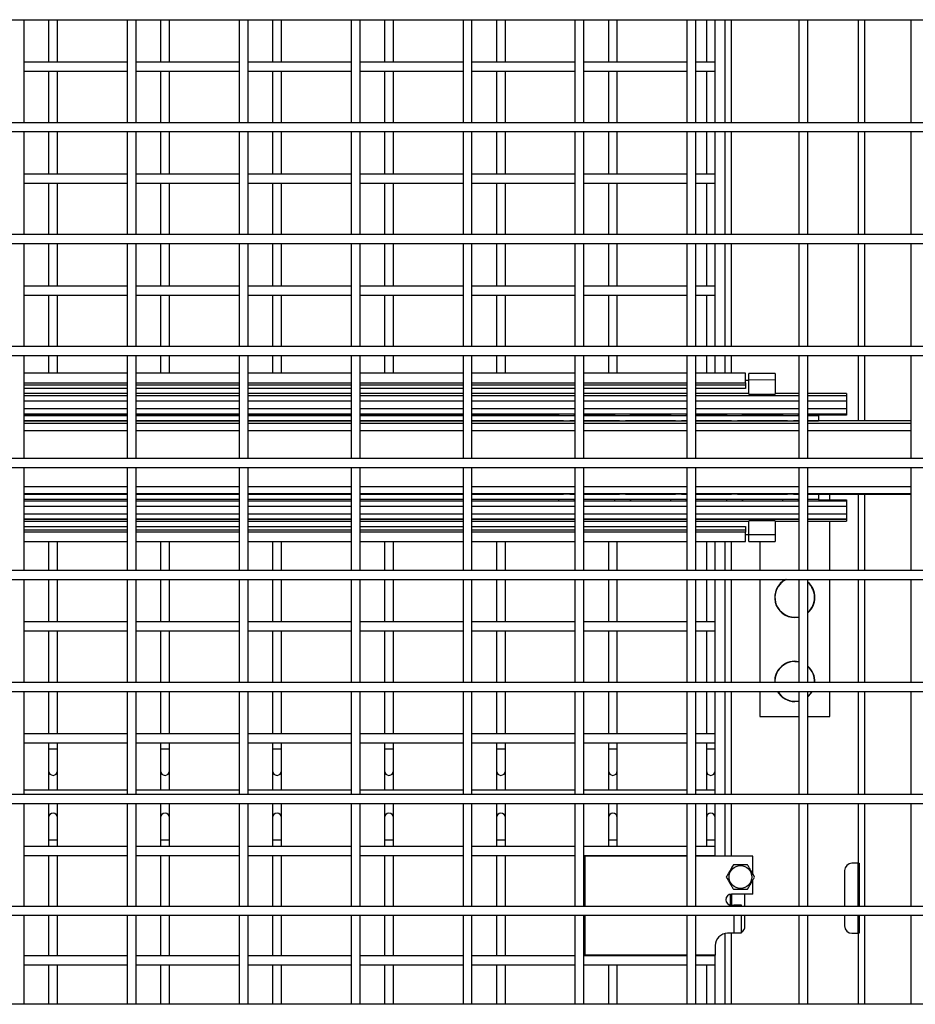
# Model space of a CAD drawing. Header units: inches. Extents: x 0.2 to 10.8, y 0.2 to 8.2.
# Tile 10 of 50: x 3.4 to 4.1, y 2.1 to 2.8. Entities that reach past the tile are written whole.
import ezdxf

# ---------------------------------------------------------------- set-up
doc = ezdxf.new("R2010")
doc.units = ezdxf.units.IN
doc.header["$MEASUREMENT"] = 0

msp = doc.modelspace()

# ---------------------------------------------------------------- linework, layer by layer
for p, q in [((2.85963, 2.82403), (5.20338, 2.82403)), ((3.4039, 2.74736), (3.4039, 2.82403)), ((3.4221, 2.82403), (3.4221, 2.79239)), ((3.42877, 2.79239), (3.42877, 2.82403)), ((3.48057, 2.82403), (3.48057, 2.74736)), ((3.48723, 2.74736), (3.48723, 2.82403)), ((3.50543, 2.82403), (3.50543, 2.79239)), ((3.5121, 2.79239), (3.5121, 2.82403)), ((3.5639, 2.82403), (3.5639, 2.74736)), ((3.57057, 2.74736), (3.57057, 2.82403)), ((3.58877, 2.82403), (3.58877, 2.79239)), ((3.59543, 2.79239), (3.59543, 2.82403)), ((3.64723, 2.82403), (3.64723, 2.74736)), ((3.6539, 2.74736), (3.6539, 2.82403)), ((3.6721, 2.82403), (3.6721, 2.79239)), ((3.67877, 2.79239), (3.67877, 2.82403)), ((3.73057, 2.82403), (3.73057, 2.74736)), ((3.73723, 2.74736), (3.73723, 2.82403)), ((3.75543, 2.82403), (3.75543, 2.79239)), ((3.7621, 2.79239), (3.7621, 2.82403)), ((3.8139, 2.82403), (3.8139, 2.74736)), ((3.82057, 2.74736), (3.82057, 2.82403)), ((3.83877, 2.82403), (3.83877, 2.79239)), ((3.84543, 2.79239), (3.84543, 2.82403)), ((3.89723, 2.82403), (3.89723, 2.74736)), ((3.9039, 2.74736), (3.9039, 2.82403)), ((3.91168, 2.82403), (3.91168, 2.79239)), ((3.91835, 2.79239), (3.91835, 2.82403)), ((3.92543, 2.82403), (3.92543, 2.74736)), ((3.93043, 2.74736), (3.93043, 2.82403)), ((3.98057, 2.82403), (3.98057, 2.74736)), ((3.98723, 2.74736), (3.98723, 2.82403)), ((4.0246, 2.82403), (4.0246, 2.74736)), ((4.0296, 2.74736), (4.0296, 2.82403)), ((4.0639, 2.82403), (4.0639, 2.74736)), ((3.48057, 2.79239), (3.4039, 2.79239)), ((3.4039, 2.78572), (3.48057, 2.78572)), ((3.4221, 2.78572), (3.4221, 2.74736)), ((3.42877, 2.74736), (3.42877, 2.78572)), ((3.5639, 2.79239), (3.48723, 2.79239)), ((3.48723, 2.78572), (3.5639, 2.78572)), ((3.50543, 2.78572), (3.50543, 2.74736)), ((3.5121, 2.74736), (3.5121, 2.78572)), ((3.64723, 2.79239), (3.57057, 2.79239)), ((3.57057, 2.78572), (3.64723, 2.78572)), ((3.58877, 2.78572), (3.58877, 2.74736)), ((3.59543, 2.74736), (3.59543, 2.78572)), ((3.73057, 2.79239), (3.6539, 2.79239)), ((3.6539, 2.78572), (3.73057, 2.78572)), ((3.6721, 2.78572), (3.6721, 2.74736)), ((3.67877, 2.74736), (3.67877, 2.78572)), ((3.8139, 2.79239), (3.73723, 2.79239)), ((3.73723, 2.78572), (3.8139, 2.78572)), ((3.75543, 2.78572), (3.75543, 2.74736)), ((3.7621, 2.74736), (3.7621, 2.78572)), ((3.89723, 2.79239), (3.82057, 2.79239)), ((3.82057, 2.78572), (3.89723, 2.78572)), ((3.83877, 2.78572), (3.83877, 2.74736)), ((3.84543, 2.74736), (3.84543, 2.78572)), ((3.91835, 2.79239), (3.9039, 2.79239)), ((3.9039, 2.78572), (3.91835, 2.78572)), ((3.91168, 2.78572), (3.91168, 2.74736)), ((3.91835, 2.78572), (3.91835, 2.79239)), ((3.91835, 2.74736), (3.91835, 2.78572)), ((5.20338, 2.74736), (2.85963, 2.74736)), ((2.85963, 2.74069), (5.20338, 2.74069)), ((3.4039, 2.66403), (3.4039, 2.74069)), ((3.4221, 2.74069), (3.4221, 2.70906)), ((3.42877, 2.70906), (3.42877, 2.74069)), ((3.48057, 2.74069), (3.48057, 2.66403)), ((3.48723, 2.66403), (3.48723, 2.74069)), ((3.50543, 2.74069), (3.50543, 2.70906)), ((3.5121, 2.70906), (3.5121, 2.74069)), ((3.5639, 2.74069), (3.5639, 2.66403)), ((3.57057, 2.66403), (3.57057, 2.74069)), ((3.58877, 2.74069), (3.58877, 2.70906)), ((3.59543, 2.70906), (3.59543, 2.74069)), ((3.64723, 2.74069), (3.64723, 2.66403)), ((3.6539, 2.66403), (3.6539, 2.74069)), ((3.6721, 2.74069), (3.6721, 2.70906)), ((3.67877, 2.70906), (3.67877, 2.74069)), ((3.73057, 2.74069), (3.73057, 2.66403)), ((3.73723, 2.66403), (3.73723, 2.74069)), ((3.75543, 2.74069), (3.75543, 2.70906)), ((3.7621, 2.70906), (3.7621, 2.74069)), ((3.8139, 2.74069), (3.8139, 2.66403)), ((3.82057, 2.66403), (3.82057, 2.74069)), ((3.83877, 2.74069), (3.83877, 2.70906)), ((3.84543, 2.70906), (3.84543, 2.74069)), ((3.89723, 2.74069), (3.89723, 2.66403)), ((3.9039, 2.66403), (3.9039, 2.74069)), ((3.91168, 2.74069), (3.91168, 2.70906)), ((3.91835, 2.70906), (3.91835, 2.74069)), ((3.92543, 2.74069), (3.92543, 2.66403)), ((3.93043, 2.66403), (3.93043, 2.74069)), ((3.98057, 2.74069), (3.98057, 2.66403)), ((3.98723, 2.66403), (3.98723, 2.74069)), ((4.0246, 2.74069), (4.0246, 2.66403)), ((4.0296, 2.66403), (4.0296, 2.74069)), ((4.0639, 2.74069), (4.0639, 2.66403)), ((3.48057, 2.70906), (3.4039, 2.70906)), ((3.5639, 2.70906), (3.48723, 2.70906)), ((3.64723, 2.70906), (3.57057, 2.70906)), ((3.73057, 2.70906), (3.6539, 2.70906)), ((3.8139, 2.70906), (3.73723, 2.70906)), ((3.89723, 2.70906), (3.82057, 2.70906)), ((3.91835, 2.70906), (3.9039, 2.70906)), ((3.91835, 2.70239), (3.91835, 2.70906)), ((3.4039, 2.70239), (3.48057, 2.70239)), ((3.4221, 2.70239), (3.4221, 2.66403)), ((3.42877, 2.66403), (3.42877, 2.70239)), ((3.48723, 2.70239), (3.5639, 2.70239)), ((3.50543, 2.70239), (3.50543, 2.66403)), ((3.5121, 2.66403), (3.5121, 2.70239)), ((3.57057, 2.70239), (3.64723, 2.70239)), ((3.58877, 2.70239), (3.58877, 2.66403)), ((3.59543, 2.66403), (3.59543, 2.70239)), ((3.6539, 2.70239), (3.73057, 2.70239)), ((3.6721, 2.70239), (3.6721, 2.66403)), ((3.67877, 2.66403), (3.67877, 2.70239)), ((3.73723, 2.70239), (3.8139, 2.70239)), ((3.75543, 2.70239), (3.75543, 2.66403)), ((3.7621, 2.66403), (3.7621, 2.70239)), ((3.82057, 2.70239), (3.89723, 2.70239)), ((3.83877, 2.70239), (3.83877, 2.66403)), ((3.84543, 2.66403), (3.84543, 2.70239)), ((3.9039, 2.70239), (3.91835, 2.70239)), ((3.91168, 2.70239), (3.91168, 2.66403)), ((3.91835, 2.66403), (3.91835, 2.70239)), ((5.20338, 2.66403), (2.85963, 2.66403)), ((2.85963, 2.65736), (5.20338, 2.65736)), ((3.4039, 2.58069), (3.4039, 2.65736)), ((3.4221, 2.65736), (3.4221, 2.62572)), ((3.42877, 2.62572), (3.42877, 2.65736)), ((3.48057, 2.65736), (3.48057, 2.58069)), ((3.48723, 2.58069), (3.48723, 2.65736)), ((3.50543, 2.65736), (3.50543, 2.62572)), ((3.5121, 2.62572), (3.5121, 2.65736)), ((3.5639, 2.65736), (3.5639, 2.58069)), ((3.57057, 2.58069), (3.57057, 2.65736)), ((3.58877, 2.65736), (3.58877, 2.62572)), ((3.59543, 2.62572), (3.59543, 2.65736)), ((3.64723, 2.65736), (3.64723, 2.58069)), ((3.6539, 2.58069), (3.6539, 2.65736)), ((3.6721, 2.65736), (3.6721, 2.62572)), ((3.67877, 2.62572), (3.67877, 2.65736)), ((3.73057, 2.65736), (3.73057, 2.58069)), ((3.73723, 2.58069), (3.73723, 2.65736)), ((3.75543, 2.65736), (3.75543, 2.62572)), ((3.7621, 2.62572), (3.7621, 2.65736)), ((3.8139, 2.65736), (3.8139, 2.58069)), ((3.82057, 2.58069), (3.82057, 2.65736)), ((3.83877, 2.65736), (3.83877, 2.62572)), ((3.84543, 2.62572), (3.84543, 2.65736)), ((3.89723, 2.65736), (3.89723, 2.58069)), ((3.9039, 2.58069), (3.9039, 2.65736)), ((3.91168, 2.65736), (3.91168, 2.62572)), ((3.91835, 2.62572), (3.91835, 2.65736)), ((3.92543, 2.65736), (3.92543, 2.58069)), ((3.93043, 2.58069), (3.93043, 2.65736)), ((3.98057, 2.65736), (3.98057, 2.58069)), ((3.98723, 2.58069), (3.98723, 2.65736)), ((4.0246, 2.65736), (4.0246, 2.58069)), ((4.0296, 2.58069), (4.0296, 2.65736)), ((4.0639, 2.65736), (4.0639, 2.58069)), ((3.48057, 2.62572), (3.4039, 2.62572)), ((3.5639, 2.62572), (3.48723, 2.62572)), ((3.64723, 2.62572), (3.57057, 2.62572)), ((3.73057, 2.62572), (3.6539, 2.62572)), ((3.8139, 2.62572), (3.73723, 2.62572)), ((3.89723, 2.62572), (3.82057, 2.62572)), ((3.91835, 2.62572), (3.9039, 2.62572)), ((3.91835, 2.61906), (3.91835, 2.62572)), ((3.4039, 2.61906), (3.48057, 2.61906)), ((3.4221, 2.61906), (3.4221, 2.58069)), ((3.42877, 2.58069), (3.42877, 2.61906)), ((3.48723, 2.61906), (3.5639, 2.61906)), ((3.50543, 2.61906), (3.50543, 2.58069)), ((3.5121, 2.58069), (3.5121, 2.61906)), ((3.57057, 2.61906), (3.64723, 2.61906)), ((3.58877, 2.61906), (3.58877, 2.58069)), ((3.59543, 2.58069), (3.59543, 2.61906)), ((3.6539, 2.61906), (3.73057, 2.61906)), ((3.6721, 2.61906), (3.6721, 2.58069)), ((3.67877, 2.58069), (3.67877, 2.61906)), ((3.73723, 2.61906), (3.8139, 2.61906)), ((3.75543, 2.61906), (3.75543, 2.58069)), ((3.7621, 2.58069), (3.7621, 2.61906)), ((3.82057, 2.61906), (3.89723, 2.61906)), ((3.83877, 2.61906), (3.83877, 2.58069)), ((3.84543, 2.58069), (3.84543, 2.61906)), ((3.9039, 2.61906), (3.91835, 2.61906)), ((3.91168, 2.61906), (3.91168, 2.58069)), ((3.91835, 2.58069), (3.91835, 2.61906)), ((5.20338, 2.58069), (2.85963, 2.58069)), ((2.85963, 2.57403), (5.20338, 2.57403)), ((3.4039, 2.49736), (3.4039, 2.57403)), ((3.4221, 2.57403), (3.4221, 2.5608)), ((3.42877, 2.5608), (3.42877, 2.57403)), ((3.48057, 2.57403), (3.48057, 2.49736)), ((3.48723, 2.49736), (3.48723, 2.57403)), ((3.50543, 2.57403), (3.50543, 2.5608)), ((3.5121, 2.5608), (3.5121, 2.57403)), ((3.5639, 2.57403), (3.5639, 2.49736)), ((3.57057, 2.49736), (3.57057, 2.57403)), ((3.58877, 2.57403), (3.58877, 2.5608)), ((3.59543, 2.5608), (3.59543, 2.57403)), ((3.64723, 2.57403), (3.64723, 2.49736)), ((3.6539, 2.49736), (3.6539, 2.57403)), ((3.6721, 2.57403), (3.6721, 2.5608)), ((3.67877, 2.5608), (3.67877, 2.57403)), ((3.73057, 2.57403), (3.73057, 2.49736)), ((3.73723, 2.49736), (3.73723, 2.57403)), ((3.75543, 2.57403), (3.75543, 2.5608)), ((3.7621, 2.5608), (3.7621, 2.57403)), ((3.8139, 2.57403), (3.8139, 2.49736)), ((3.82057, 2.49736), (3.82057, 2.57403)), ((3.83877, 2.57403), (3.83877, 2.5608)), ((3.84543, 2.5608), (3.84543, 2.57403)), ((3.89723, 2.57403), (3.89723, 2.49736)), ((3.9039, 2.49736), (3.9039, 2.57403)), ((3.91168, 2.57403), (3.91168, 2.5608)), ((3.91835, 2.5608), (3.91835, 2.57403)), ((3.92543, 2.57403), (3.92543, 2.5608)), ((3.93043, 2.5608), (3.93043, 2.57403)), ((3.98057, 2.57403), (3.98057, 2.49736)), ((3.98723, 2.49736), (3.98723, 2.57403)), ((4.0246, 2.57403), (4.0246, 2.52548)), ((4.0296, 2.52548), (4.0296, 2.57403)), ((4.0639, 2.57403), (4.0639, 2.49736)), ((3.48057, 2.5608), (3.4039, 2.5608)), ((3.5639, 2.5608), (3.48723, 2.5608)), ((3.64723, 2.5608), (3.57057, 2.5608)), ((3.73057, 2.5608), (3.6539, 2.5608)), ((3.8139, 2.5608), (3.73723, 2.5608)), ((3.89723, 2.5608), (3.82057, 2.5608)), ((3.94082, 2.5608), (3.9039, 2.5608)), ((3.94082, 2.55377), (3.94082, 2.5608)), ((3.9629, 2.56076), (3.94332, 2.56076)), ((3.94332, 2.55579), (3.94332, 2.56076)), ((3.9629, 2.56076), (3.9629, 2.55585)), ((3.4039, 2.55377), (3.48057, 2.55377)), ((3.4039, 2.55217), (3.48057, 2.55217)), ((3.48723, 2.55377), (3.5639, 2.55377)), ((3.48723, 2.55217), (3.5639, 2.55217)), ((3.57057, 2.55377), (3.64723, 2.55377)), ((3.57057, 2.55217), (3.64723, 2.55217)), ((3.6539, 2.55377), (3.73057, 2.55377)), ((3.6539, 2.55217), (3.73057, 2.55217)), ((3.73723, 2.55377), (3.8139, 2.55377)), ((3.73723, 2.55217), (3.8139, 2.55217)), ((3.82057, 2.55377), (3.89723, 2.55377)), ((3.82057, 2.55217), (3.89723, 2.55217)), ((3.9039, 2.55377), (3.94082, 2.55377)), ((3.9039, 2.55217), (3.94082, 2.55217)), ((3.94332, 2.5555), (3.94082, 2.5555)), ((3.94082, 2.55377), (3.94082, 2.55217)), ((3.94082, 2.55217), (3.94082, 2.54957)), ((3.9629, 2.55585), (3.94332, 2.55579)), ((3.94332, 2.5452), (3.94332, 2.55579)), ((3.9629, 2.55585), (3.9629, 2.5452)), ((3.48057, 2.54957), (3.4039, 2.54957)), ((3.48057, 2.54567), (3.4039, 2.54567)), ((3.4039, 2.54417), (3.48057, 2.54417)), ((3.48057, 2.54397), (3.4039, 2.54397)), ((3.5639, 2.54957), (3.48723, 2.54957)), ((3.5639, 2.54567), (3.48723, 2.54567)), ((3.48723, 2.54417), (3.5639, 2.54417)), ((3.5639, 2.54397), (3.48723, 2.54397)), ((3.64723, 2.54957), (3.57057, 2.54957)), ((3.64723, 2.54567), (3.57057, 2.54567)), ((3.57057, 2.54417), (3.64723, 2.54417)), ((3.64723, 2.54397), (3.57057, 2.54397)), ((3.73057, 2.54957), (3.6539, 2.54957)), ((3.73057, 2.54567), (3.6539, 2.54567)), ((3.6539, 2.54417), (3.73057, 2.54417)), ((3.73057, 2.54397), (3.6539, 2.54397)), ((3.8139, 2.54957), (3.73723, 2.54957)), ((3.8139, 2.54567), (3.73723, 2.54567)), ((3.73723, 2.54417), (3.8139, 2.54417)), ((3.8139, 2.54397), (3.73723, 2.54397)), ((3.89723, 2.54957), (3.82057, 2.54957)), ((3.89723, 2.54567), (3.82057, 2.54567)), ((3.82057, 2.54417), (3.89723, 2.54417)), ((3.89723, 2.54397), (3.82057, 2.54397)), ((3.94082, 2.54957), (3.9039, 2.54957)), ((3.94332, 2.54567), (3.9039, 2.54567)), ((3.9039, 2.54417), (3.98057, 2.54417)), ((3.98057, 2.54397), (3.9039, 2.54397)), ((3.94332, 2.5452), (3.9629, 2.5452)), ((3.98057, 2.54567), (3.9629, 2.54567)), ((4.01604, 2.54567), (3.98723, 2.54567)), ((3.98723, 2.54417), (4.01604, 2.54417)), ((4.01604, 2.54397), (3.98723, 2.54397)), ((4.01604, 2.54567), (4.01604, 2.54417)), ((4.01604, 2.54417), (4.01604, 2.54397)), ((4.01604, 2.54397), (4.01604, 2.5403)), ((3.4039, 2.5403), (3.48057, 2.5403)), ((3.48723, 2.5403), (3.5639, 2.5403)), ((3.57057, 2.5403), (3.64723, 2.5403)), ((3.6539, 2.5403), (3.73057, 2.5403)), ((3.73723, 2.5403), (3.8139, 2.5403)), ((3.82057, 2.5403), (3.89723, 2.5403)), ((3.9039, 2.5403), (3.98057, 2.5403)), ((3.98723, 2.5403), (4.01604, 2.5403)), ((4.01604, 2.5403), (4.01604, 2.53438)), ((3.48057, 2.53438), (3.4039, 2.53438)), ((3.4039, 2.53069), (3.48057, 2.53069)), ((3.4039, 2.53044), (3.48057, 2.53044)), ((3.4039, 2.52941), (3.48057, 2.52941)), ((3.5639, 2.53438), (3.48723, 2.53438)), ((3.48723, 2.53069), (3.5639, 2.53069)), ((3.48723, 2.53044), (3.5639, 2.53044)), ((3.48723, 2.52941), (3.5639, 2.52941)), ((3.64723, 2.53438), (3.57057, 2.53438)), ((3.57057, 2.53069), (3.64723, 2.53069)), ((3.57057, 2.53044), (3.64723, 2.53044)), ((3.57057, 2.52941), (3.64723, 2.52941)), ((3.73057, 2.53438), (3.6539, 2.53438)), ((3.6539, 2.53069), (3.73057, 2.53069)), ((3.6539, 2.53044), (3.73057, 2.53044)), ((3.6539, 2.52941), (3.73057, 2.52941)), ((3.8139, 2.53438), (3.73723, 2.53438)), ((3.73723, 2.53069), (3.8139, 2.53069)), ((3.73723, 2.53044), (3.80191, 2.53044)), ((3.73723, 2.52941), (3.8139, 2.52941)), ((3.81392, 2.52941), (3.81337, 2.53069)), ((3.8135, 2.53044), (3.8139, 2.53044)), ((3.89723, 2.53438), (3.82057, 2.53438)), ((3.82057, 2.53069), (3.89723, 2.53069)), ((3.82057, 2.53044), (3.84358, 2.53044)), ((3.82057, 2.52941), (3.89723, 2.52941)), ((3.85559, 2.52941), (3.85503, 2.53069)), ((3.85517, 2.53044), (3.88525, 2.53044)), ((3.89726, 2.52941), (3.8967, 2.53069)), ((3.89683, 2.53044), (3.89723, 2.53044)), ((3.98057, 2.53438), (3.9039, 2.53438)), ((3.9039, 2.53069), (3.98057, 2.53069)), ((3.9039, 2.53044), (3.92691, 2.53044)), ((3.9039, 2.52941), (3.98057, 2.52941)), ((3.93892, 2.52941), (3.93837, 2.53069)), ((3.9385, 2.53044), (3.96858, 2.53044)), ((3.98059, 2.52941), (3.98003, 2.53069)), ((3.98017, 2.53044), (3.98057, 2.53044)), ((4.01604, 2.53438), (3.98723, 2.53438)), ((3.98723, 2.53069), (4.01604, 2.53069)), ((3.98723, 2.53044), (4.01604, 2.53044)), ((3.98723, 2.52941), (3.99521, 2.52941)), ((4.01604, 2.52974), (3.99521, 2.52974)), ((3.99521, 2.52974), (3.99521, 2.52941)), ((3.99521, 2.52941), (3.99521, 2.52554)), ((4.01604, 2.53438), (4.01604, 2.53069)), ((4.01604, 2.53069), (4.01604, 2.53044)), ((4.01604, 2.53016), (4.01604, 2.52974)), ((3.4039, 2.52554), (3.48057, 2.52554)), ((3.48057, 2.52548), (3.4039, 2.52548)), ((3.48057, 2.5234), (3.4039, 2.5234)), ((3.48723, 2.52554), (3.5639, 2.52554)), ((3.5639, 2.52548), (3.48723, 2.52548)), ((3.5639, 2.5234), (3.48723, 2.5234)), ((3.57057, 2.52554), (3.64723, 2.52554)), ((3.64723, 2.52548), (3.57057, 2.52548)), ((3.64723, 2.5234), (3.57057, 2.5234)), ((3.6539, 2.52554), (3.73057, 2.52554)), ((3.73057, 2.52548), (3.6539, 2.52548)), ((3.73057, 2.5234), (3.6539, 2.5234)), ((3.73723, 2.52554), (3.8139, 2.52554)), ((3.80546, 2.52548), (3.73723, 2.52548)), ((3.8139, 2.5234), (3.73723, 2.5234)), ((3.8139, 2.52548), (3.80995, 2.52548)), ((3.82057, 2.52554), (3.89723, 2.52554)), ((3.84713, 2.52548), (3.82057, 2.52548)), ((3.89723, 2.5234), (3.82057, 2.5234)), ((3.88879, 2.52548), (3.85162, 2.52548)), ((3.89723, 2.52548), (3.89329, 2.52548)), ((3.9039, 2.52554), (3.98057, 2.52554)), ((3.93046, 2.52548), (3.9039, 2.52548)), ((3.98057, 2.5234), (3.9039, 2.5234)), ((3.97213, 2.52548), (3.93495, 2.52548)), ((3.98057, 2.52548), (3.97662, 2.52548)), ((3.98723, 2.52554), (3.99521, 2.52554)), ((4.0639, 2.52548), (3.98723, 2.52548)), ((4.0639, 2.5234), (3.98723, 2.5234)), ((3.99521, 2.52554), (3.99521, 2.52548)), ((3.4039, 2.5183), (3.48057, 2.5183)), ((3.48723, 2.5183), (3.5639, 2.5183)), ((3.57057, 2.5183), (3.64723, 2.5183)), ((3.6539, 2.5183), (3.73057, 2.5183)), ((3.73723, 2.5183), (3.8139, 2.5183)), ((3.82057, 2.5183), (3.89723, 2.5183)), ((3.9039, 2.5183), (3.98057, 2.5183)), ((3.98723, 2.5183), (4.0639, 2.5183)), ((5.20338, 2.49736), (2.85963, 2.49736)), ((2.85963, 2.49069), (5.20338, 2.49069)), ((3.4039, 2.41403), (3.4039, 2.49069)), ((3.48057, 2.49069), (3.48057, 2.41403)), ((3.48723, 2.41403), (3.48723, 2.49069)), ((3.5639, 2.49069), (3.5639, 2.41403)), ((3.57057, 2.41403), (3.57057, 2.49069)), ((3.64723, 2.49069), (3.64723, 2.41403)), ((3.6539, 2.41403), (3.6539, 2.49069)), ((3.73057, 2.49069), (3.73057, 2.41403)), ((3.73723, 2.41403), (3.73723, 2.49069)), ((3.8139, 2.49069), (3.8139, 2.41403)), ((3.82057, 2.41403), (3.82057, 2.49069)), ((3.89723, 2.49069), (3.89723, 2.41403)), ((3.9039, 2.41403), (3.9039, 2.49069)), ((3.98057, 2.49069), (3.98057, 2.41403)), ((3.98723, 2.41403), (3.98723, 2.49069)), ((4.0639, 2.49069), (4.0639, 2.41403)), ((3.48057, 2.47642), (3.4039, 2.47642)), ((3.4039, 2.47132), (3.48057, 2.47132)), ((3.4039, 2.47082), (3.48057, 2.47082)), ((3.48057, 2.47077), (3.4039, 2.47077)), ((3.5639, 2.47642), (3.48723, 2.47642)), ((3.48723, 2.47132), (3.5639, 2.47132)), ((3.48723, 2.47082), (3.5639, 2.47082)), ((3.5639, 2.47077), (3.48723, 2.47077)), ((3.64723, 2.47642), (3.57057, 2.47642)), ((3.57057, 2.47132), (3.64723, 2.47132)), ((3.57057, 2.47082), (3.64723, 2.47082)), ((3.64723, 2.47077), (3.57057, 2.47077)), ((3.73057, 2.47642), (3.6539, 2.47642)), ((3.6539, 2.47132), (3.73057, 2.47132)), ((3.6539, 2.47082), (3.73057, 2.47082)), ((3.73057, 2.47077), (3.6539, 2.47077)), ((3.8139, 2.47642), (3.73723, 2.47642)), ((3.73723, 2.47132), (3.8139, 2.47132)), ((3.73723, 2.47082), (3.80546, 2.47082)), ((3.8139, 2.47077), (3.73723, 2.47077)), ((3.80995, 2.47082), (3.8139, 2.47082)), ((3.89723, 2.47642), (3.82057, 2.47642)), ((3.82057, 2.47132), (3.89723, 2.47132)), ((3.82057, 2.47082), (3.84713, 2.47082)), ((3.89723, 2.47077), (3.82057, 2.47077)), ((3.85162, 2.47082), (3.88879, 2.47082)), ((3.89329, 2.47082), (3.89723, 2.47082)), ((3.98057, 2.47642), (3.9039, 2.47642)), ((3.9039, 2.47132), (3.98057, 2.47132)), ((3.9039, 2.47082), (3.93046, 2.47082)), ((3.98057, 2.47077), (3.9039, 2.47077)), ((3.93495, 2.47082), (3.97213, 2.47082)), ((3.97662, 2.47082), (3.98057, 2.47082)), ((4.0639, 2.47642), (3.98723, 2.47642)), ((3.98723, 2.47132), (4.0639, 2.47132)), ((3.98723, 2.47082), (4.0639, 2.47082)), ((3.99521, 2.47077), (3.98723, 2.47077)), ((3.99521, 2.47082), (3.99521, 2.47077)), ((3.99521, 2.47077), (3.99521, 2.46689)), ((4.00356, 2.46656), (4.00356, 2.47082)), ((4.0246, 2.47082), (4.0246, 2.41403)), ((4.0296, 2.41403), (4.0296, 2.47082)), ((3.48057, 2.46689), (3.4039, 2.46689)), ((3.4039, 2.46586), (3.48057, 2.46586)), ((3.48057, 2.46561), (3.4039, 2.46561)), ((3.5639, 2.46689), (3.48723, 2.46689)), ((3.48723, 2.46586), (3.5639, 2.46586)), ((3.5639, 2.46561), (3.48723, 2.46561)), ((3.64723, 2.46689), (3.57057, 2.46689)), ((3.57057, 2.46586), (3.64723, 2.46586)), ((3.64723, 2.46561), (3.57057, 2.46561)), ((3.73057, 2.46689), (3.6539, 2.46689)), ((3.6539, 2.46586), (3.73057, 2.46586)), ((3.73057, 2.46561), (3.6539, 2.46561)), ((3.8139, 2.46689), (3.73723, 2.46689)), ((3.73723, 2.46586), (3.80191, 2.46586)), ((3.8139, 2.46561), (3.73723, 2.46561)), ((3.81337, 2.46561), (3.81392, 2.46689)), ((3.8135, 2.46586), (3.8139, 2.46586)), ((3.89723, 2.46689), (3.82057, 2.46689)), ((3.82057, 2.46586), (3.84358, 2.46586)), ((3.89723, 2.46561), (3.82057, 2.46561)), ((3.85503, 2.46561), (3.85559, 2.46689)), ((3.85517, 2.46586), (3.88525, 2.46586)), ((3.8967, 2.46561), (3.89726, 2.46689)), ((3.89683, 2.46586), (3.89723, 2.46586)), ((3.98057, 2.46689), (3.9039, 2.46689)), ((3.9039, 2.46586), (3.92691, 2.46586)), ((3.98057, 2.46561), (3.9039, 2.46561)), ((3.93837, 2.46561), (3.93892, 2.46689)), ((3.9385, 2.46586), (3.96858, 2.46586)), ((3.98003, 2.46561), (3.98059, 2.46689)), ((3.98017, 2.46586), (3.98057, 2.46586)), ((3.99521, 2.46689), (3.98723, 2.46689)), ((3.98723, 2.46586), (4.01604, 2.46586)), ((4.01604, 2.46561), (3.98723, 2.46561)), ((3.99521, 2.46689), (3.99521, 2.46656)), ((3.99521, 2.46656), (4.01604, 2.46656)), ((4.01604, 2.46656), (4.01604, 2.46615)), ((4.01604, 2.46586), (4.01604, 2.46561)), ((4.01604, 2.46561), (4.01604, 2.46192)), ((3.4039, 2.46192), (3.48057, 2.46192)), ((3.48057, 2.456), (3.4039, 2.456)), ((3.48723, 2.46192), (3.5639, 2.46192)), ((3.5639, 2.456), (3.48723, 2.456)), ((3.57057, 2.46192), (3.64723, 2.46192)), ((3.64723, 2.456), (3.57057, 2.456)), ((3.6539, 2.46192), (3.73057, 2.46192)), ((3.73057, 2.456), (3.6539, 2.456)), ((3.73723, 2.46192), (3.8139, 2.46192)), ((3.8139, 2.456), (3.73723, 2.456)), ((3.82057, 2.46192), (3.89723, 2.46192)), ((3.89723, 2.456), (3.82057, 2.456)), ((3.9039, 2.46192), (3.98057, 2.46192)), ((3.98057, 2.456), (3.9039, 2.456)), ((3.98723, 2.46192), (4.01604, 2.46192)), ((4.01604, 2.456), (3.98723, 2.456)), ((4.01604, 2.46192), (4.01604, 2.456)), ((4.01604, 2.456), (4.01604, 2.45234)), ((3.4039, 2.45234), (3.48057, 2.45234)), ((3.48057, 2.45213), (3.4039, 2.45213)), ((3.4039, 2.45063), (3.48057, 2.45063)), ((3.48723, 2.45234), (3.5639, 2.45234)), ((3.5639, 2.45213), (3.48723, 2.45213)), ((3.48723, 2.45063), (3.5639, 2.45063)), ((3.57057, 2.45234), (3.64723, 2.45234)), ((3.64723, 2.45213), (3.57057, 2.45213)), ((3.57057, 2.45063), (3.64723, 2.45063)), ((3.6539, 2.45234), (3.73057, 2.45234)), ((3.73057, 2.45213), (3.6539, 2.45213)), ((3.6539, 2.45063), (3.73057, 2.45063)), ((3.73723, 2.45234), (3.8139, 2.45234)), ((3.8139, 2.45213), (3.73723, 2.45213)), ((3.73723, 2.45063), (3.8139, 2.45063)), ((3.82057, 2.45234), (3.89723, 2.45234)), ((3.89723, 2.45213), (3.82057, 2.45213)), ((3.82057, 2.45063), (3.89723, 2.45063)), ((3.9039, 2.45234), (3.98057, 2.45234)), ((3.98057, 2.45213), (3.9039, 2.45213)), ((3.9039, 2.45063), (3.94332, 2.45063)), ((3.9629, 2.4511), (3.94332, 2.4511)), ((3.94332, 2.44051), (3.94332, 2.4511)), ((3.9629, 2.4511), (3.9629, 2.44045)), ((3.9629, 2.45063), (3.98057, 2.45063)), ((3.98723, 2.45234), (4.01604, 2.45234)), ((4.01604, 2.45213), (3.98723, 2.45213)), ((3.98723, 2.45063), (4.01604, 2.45063)), ((4.00356, 2.41403), (4.00356, 2.45063)), ((4.01604, 2.45234), (4.01604, 2.45213)), ((4.01604, 2.45213), (4.01604, 2.45063)), ((3.4039, 2.44673), (3.48057, 2.44673)), ((3.48057, 2.44414), (3.4039, 2.44414)), ((3.48057, 2.44254), (3.4039, 2.44254)), ((3.48723, 2.44673), (3.5639, 2.44673)), ((3.5639, 2.44414), (3.48723, 2.44414)), ((3.5639, 2.44254), (3.48723, 2.44254)), ((3.57057, 2.44673), (3.64723, 2.44673)), ((3.64723, 2.44414), (3.57057, 2.44414)), ((3.64723, 2.44254), (3.57057, 2.44254)), ((3.6539, 2.44673), (3.73057, 2.44673)), ((3.73057, 2.44414), (3.6539, 2.44414)), ((3.73057, 2.44254), (3.6539, 2.44254)), ((3.73723, 2.44673), (3.8139, 2.44673)), ((3.8139, 2.44414), (3.73723, 2.44414)), ((3.8139, 2.44254), (3.73723, 2.44254)), ((3.82057, 2.44673), (3.89723, 2.44673)), ((3.89723, 2.44414), (3.82057, 2.44414)), ((3.89723, 2.44254), (3.82057, 2.44254)), ((3.9039, 2.44673), (3.94082, 2.44673)), ((3.94082, 2.44414), (3.9039, 2.44414)), ((3.94082, 2.44254), (3.9039, 2.44254)), ((3.94082, 2.44673), (3.94082, 2.44414)), ((3.94082, 2.44414), (3.94082, 2.44254)), ((3.94082, 2.4355), (3.94082, 2.44254)), ((3.94082, 2.4408), (3.94332, 2.4408)), ((3.4039, 2.4355), (3.48057, 2.4355)), ((3.4221, 2.4355), (3.4221, 2.41403)), ((3.42877, 2.41403), (3.42877, 2.4355)), ((3.48723, 2.4355), (3.5639, 2.4355)), ((3.50543, 2.4355), (3.50543, 2.41403)), ((3.5121, 2.41403), (3.5121, 2.4355)), ((3.57057, 2.4355), (3.64723, 2.4355)), ((3.58877, 2.4355), (3.58877, 2.41403)), ((3.59543, 2.41403), (3.59543, 2.4355)), ((3.6539, 2.4355), (3.73057, 2.4355)), ((3.6721, 2.4355), (3.6721, 2.41403)), ((3.67877, 2.41403), (3.67877, 2.4355)), ((3.73723, 2.4355), (3.8139, 2.4355)), ((3.75543, 2.4355), (3.75543, 2.41403)), ((3.7621, 2.41403), (3.7621, 2.4355)), ((3.82057, 2.4355), (3.89723, 2.4355)), ((3.83877, 2.4355), (3.83877, 2.41403)), ((3.84543, 2.41403), (3.84543, 2.4355)), ((3.9039, 2.4355), (3.94082, 2.4355)), ((3.91168, 2.4355), (3.91168, 2.41403)), ((3.91835, 2.41403), (3.91835, 2.4355)), ((3.92543, 2.4355), (3.92543, 2.41403)), ((3.93043, 2.41403), (3.93043, 2.4355)), ((3.9629, 2.44045), (3.94332, 2.44051)), ((3.94332, 2.43554), (3.94332, 2.44051)), ((3.94332, 2.43554), (3.9629, 2.43554)), ((3.95147, 2.43554), (3.95147, 2.41403)), ((3.9629, 2.44045), (3.9629, 2.43554)), ((5.20338, 2.41403), (2.85963, 2.41403)), ((2.85963, 2.40736), (5.20338, 2.40736)), ((3.4039, 2.33069), (3.4039, 2.40736)), ((3.4221, 2.40736), (3.4221, 2.37572)), ((3.42877, 2.37572), (3.42877, 2.40736)), ((3.48057, 2.40736), (3.48057, 2.33069)), ((3.48723, 2.33069), (3.48723, 2.40736)), ((3.50543, 2.40736), (3.50543, 2.37572)), ((3.5121, 2.37572), (3.5121, 2.40736)), ((3.5639, 2.40736), (3.5639, 2.33069)), ((3.57057, 2.33069), (3.57057, 2.40736)), ((3.58877, 2.40736), (3.58877, 2.37572)), ((3.59543, 2.37572), (3.59543, 2.40736)), ((3.64723, 2.40736), (3.64723, 2.33069)), ((3.6539, 2.33069), (3.6539, 2.40736)), ((3.6721, 2.40736), (3.6721, 2.37572)), ((3.67877, 2.37572), (3.67877, 2.40736)), ((3.73057, 2.40736), (3.73057, 2.33069)), ((3.73723, 2.33069), (3.73723, 2.40736)), ((3.75543, 2.40736), (3.75543, 2.37572)), ((3.7621, 2.37572), (3.7621, 2.40736)), ((3.8139, 2.40736), (3.8139, 2.33069)), ((3.82057, 2.33069), (3.82057, 2.40736)), ((3.83877, 2.40736), (3.83877, 2.37572)), ((3.84543, 2.37572), (3.84543, 2.40736)), ((3.89723, 2.40736), (3.89723, 2.33069)), ((3.9039, 2.33069), (3.9039, 2.40736)), ((3.91168, 2.40736), (3.91168, 2.37572)), ((3.91835, 2.37572), (3.91835, 2.40736)), ((3.92543, 2.40736), (3.92543, 2.33069)), ((3.93043, 2.33069), (3.93043, 2.40736)), ((3.95147, 2.40736), (3.95147, 2.33069)), ((3.98057, 2.40736), (3.98057, 2.33069)), ((3.98723, 2.33069), (3.98723, 2.40736)), ((4.00356, 2.33069), (4.00356, 2.40736)), ((4.0246, 2.40736), (4.0246, 2.33069)), ((4.0296, 2.33069), (4.0296, 2.40736)), ((4.0639, 2.40736), (4.0639, 2.33069)), ((3.48057, 2.37572), (3.4039, 2.37572)), ((3.5639, 2.37572), (3.48723, 2.37572)), ((3.64723, 2.37572), (3.57057, 2.37572)), ((3.73057, 2.37572), (3.6539, 2.37572)), ((3.8139, 2.37572), (3.73723, 2.37572)), ((3.89723, 2.37572), (3.82057, 2.37572)), ((3.91835, 2.37572), (3.9039, 2.37572)), ((3.91835, 2.36906), (3.91835, 2.37572)), ((3.4039, 2.36906), (3.48057, 2.36906)), ((3.4221, 2.36906), (3.4221, 2.33069)), ((3.42877, 2.33069), (3.42877, 2.36906)), ((3.48723, 2.36906), (3.5639, 2.36906)), ((3.50543, 2.36906), (3.50543, 2.33069)), ((3.5121, 2.33069), (3.5121, 2.36906)), ((3.57057, 2.36906), (3.64723, 2.36906)), ((3.58877, 2.36906), (3.58877, 2.33069)), ((3.59543, 2.33069), (3.59543, 2.36906)), ((3.6539, 2.36906), (3.73057, 2.36906)), ((3.6721, 2.36906), (3.6721, 2.33069)), ((3.67877, 2.33069), (3.67877, 2.36906)), ((3.73723, 2.36906), (3.8139, 2.36906)), ((3.75543, 2.36906), (3.75543, 2.33069)), ((3.7621, 2.33069), (3.7621, 2.36906)), ((3.82057, 2.36906), (3.89723, 2.36906)), ((3.83877, 2.36906), (3.83877, 2.33069)), ((3.84543, 2.33069), (3.84543, 2.36906)), ((3.9039, 2.36906), (3.91835, 2.36906)), ((3.91168, 2.36906), (3.91168, 2.33069)), ((3.91835, 2.33069), (3.91835, 2.36906)), ((5.20338, 2.33069), (2.85963, 2.33069)), ((2.85963, 2.32403), (5.20338, 2.32403)), ((3.4039, 2.24736), (3.4039, 2.32403)), ((3.4221, 2.32403), (3.4221, 2.29239)), ((3.42877, 2.29239), (3.42877, 2.32403)), ((3.48057, 2.32403), (3.48057, 2.24736)), ((3.48723, 2.24736), (3.48723, 2.32403)), ((3.50543, 2.32403), (3.50543, 2.29239)), ((3.5121, 2.29239), (3.5121, 2.32403)), ((3.5639, 2.32403), (3.5639, 2.24736)), ((3.57057, 2.24736), (3.57057, 2.32403)), ((3.58877, 2.32403), (3.58877, 2.29239)), ((3.59543, 2.29239), (3.59543, 2.32403)), ((3.64723, 2.32403), (3.64723, 2.24736)), ((3.6539, 2.24736), (3.6539, 2.32403)), ((3.6721, 2.32403), (3.6721, 2.29239)), ((3.67877, 2.29239), (3.67877, 2.32403)), ((3.73057, 2.32403), (3.73057, 2.24736)), ((3.73723, 2.24736), (3.73723, 2.32403)), ((3.75543, 2.32403), (3.75543, 2.29239)), ((3.7621, 2.29239), (3.7621, 2.32403)), ((3.8139, 2.32403), (3.8139, 2.24736)), ((3.82057, 2.24736), (3.82057, 2.32403)), ((3.83877, 2.32403), (3.83877, 2.29239)), ((3.84543, 2.29239), (3.84543, 2.32403)), ((3.89723, 2.32403), (3.89723, 2.24736)), ((3.9039, 2.24736), (3.9039, 2.32403)), ((3.91168, 2.32403), (3.91168, 2.29239)), ((3.91835, 2.29239), (3.91835, 2.32403)), ((3.92543, 2.32403), (3.92543, 2.24736)), ((3.93043, 2.24736), (3.93043, 2.32403)), ((3.95147, 2.32403), (3.95147, 2.30544)), ((3.98057, 2.32403), (3.98057, 2.24736)), ((3.98723, 2.24736), (3.98723, 2.32403)), ((4.00356, 2.30544), (4.00356, 2.32403)), ((4.0246, 2.32403), (4.0246, 2.24736)), ((4.0296, 2.24736), (4.0296, 2.32403)), ((4.0639, 2.32403), (4.0639, 2.24736)), ((3.95147, 2.30544), (3.98057, 2.30544)), ((3.98723, 2.30544), (4.00356, 2.30544)), ((3.48057, 2.29239), (3.4039, 2.29239)), ((3.5639, 2.29239), (3.48723, 2.29239)), ((3.64723, 2.29239), (3.57057, 2.29239)), ((3.73057, 2.29239), (3.6539, 2.29239)), ((3.8139, 2.29239), (3.73723, 2.29239)), ((3.89723, 2.29239), (3.82057, 2.29239)), ((3.91835, 2.29239), (3.9039, 2.29239)), ((3.91835, 2.28572), (3.91835, 2.29239)), ((3.4039, 2.28572), (3.48057, 2.28572)), ((3.4221, 2.28572), (3.4221, 2.28134)), ((3.4221, 2.28134), (3.4221, 2.26488)), ((3.4221, 2.28134), (3.42877, 2.28134)), ((3.42877, 2.28134), (3.42877, 2.28572)), ((3.42877, 2.26488), (3.42877, 2.28134)), ((3.48723, 2.28572), (3.5639, 2.28572)), ((3.50543, 2.28572), (3.50543, 2.28134)), ((3.50543, 2.28134), (3.50543, 2.26488)), ((3.50543, 2.28134), (3.5121, 2.28134)), ((3.5121, 2.28134), (3.5121, 2.28572)), ((3.5121, 2.26488), (3.5121, 2.28134)), ((3.57057, 2.28572), (3.64723, 2.28572)), ((3.58877, 2.28572), (3.58877, 2.28134)), ((3.58877, 2.28134), (3.58877, 2.26488)), ((3.58877, 2.28134), (3.59543, 2.28134)), ((3.59543, 2.28134), (3.59543, 2.28572)), ((3.59543, 2.26488), (3.59543, 2.28134)), ((3.6539, 2.28572), (3.73057, 2.28572)), ((3.6721, 2.28572), (3.6721, 2.28134)), ((3.6721, 2.28134), (3.6721, 2.26488)), ((3.6721, 2.28134), (3.67877, 2.28134)), ((3.67877, 2.28134), (3.67877, 2.28572)), ((3.67877, 2.26488), (3.67877, 2.28134)), ((3.73723, 2.28572), (3.8139, 2.28572)), ((3.75543, 2.28572), (3.75543, 2.28134)), ((3.75543, 2.28134), (3.75543, 2.26488)), ((3.75543, 2.28134), (3.7621, 2.28134)), ((3.7621, 2.28134), (3.7621, 2.28572)), ((3.7621, 2.26488), (3.7621, 2.28134)), ((3.82057, 2.28572), (3.89723, 2.28572)), ((3.83877, 2.28572), (3.83877, 2.28134)), ((3.83877, 2.28134), (3.83877, 2.26488)), ((3.83877, 2.28134), (3.84543, 2.28134)), ((3.84543, 2.28134), (3.84543, 2.28572)), ((3.84543, 2.26488), (3.84543, 2.28134)), ((3.9039, 2.28572), (3.91835, 2.28572)), ((3.91168, 2.28572), (3.91168, 2.28134)), ((3.91168, 2.28134), (3.91168, 2.26488)), ((3.91168, 2.28134), (3.91835, 2.28134)), ((3.91835, 2.28134), (3.91835, 2.28572)), ((3.91835, 2.26488), (3.91835, 2.28134)), ((3.4221, 2.26488), (3.4221, 2.25042)), ((3.42877, 2.25042), (3.42877, 2.26488)), ((3.50543, 2.26488), (3.50543, 2.25042)), ((3.5121, 2.25042), (3.5121, 2.26488)), ((3.58877, 2.26488), (3.58877, 2.25042)), ((3.59543, 2.25042), (3.59543, 2.26488)), ((3.6721, 2.26488), (3.6721, 2.25042)), ((3.67877, 2.25042), (3.67877, 2.26488)), ((3.75543, 2.26488), (3.75543, 2.25042)), ((3.7621, 2.25042), (3.7621, 2.26488)), ((3.83877, 2.26488), (3.83877, 2.25042)), ((3.84543, 2.25042), (3.84543, 2.26488)), ((3.91168, 2.26488), (3.91168, 2.25042)), ((3.91835, 2.25042), (3.91835, 2.26488)), ((3.48057, 2.25042), (3.4039, 2.25042)), ((3.5639, 2.25042), (3.48723, 2.25042)), ((3.64723, 2.25042), (3.57057, 2.25042)), ((3.73057, 2.25042), (3.6539, 2.25042)), ((3.8139, 2.25042), (3.73723, 2.25042)), ((3.89723, 2.25042), (3.82057, 2.25042)), ((3.91835, 2.25042), (3.9039, 2.25042)), ((3.91835, 2.24736), (3.91835, 2.25042)), ((5.20338, 2.24736), (2.85963, 2.24736)), ((2.85963, 2.24069), (5.20338, 2.24069)), ((3.4039, 2.16403), (3.4039, 2.24069)), ((3.4221, 2.24069), (3.4221, 2.23001)), ((3.42877, 2.23001), (3.42877, 2.24069)), ((3.48057, 2.24069), (3.48057, 2.16403)), ((3.48723, 2.16403), (3.48723, 2.24069)), ((3.50543, 2.24069), (3.50543, 2.23001)), ((3.5121, 2.23001), (3.5121, 2.24069)), ((3.5639, 2.24069), (3.5639, 2.16403)), ((3.57057, 2.16403), (3.57057, 2.24069)), ((3.58877, 2.24069), (3.58877, 2.23001)), ((3.59543, 2.23001), (3.59543, 2.24069)), ((3.64723, 2.24069), (3.64723, 2.16403)), ((3.6539, 2.16403), (3.6539, 2.24069)), ((3.6721, 2.24069), (3.6721, 2.23001)), ((3.67877, 2.23001), (3.67877, 2.24069)), ((3.73057, 2.24069), (3.73057, 2.16403)), ((3.73723, 2.16403), (3.73723, 2.24069)), ((3.75543, 2.24069), (3.75543, 2.23001)), ((3.7621, 2.23001), (3.7621, 2.24069)), ((3.8139, 2.24069), (3.8139, 2.16403)), ((3.82057, 2.16403), (3.82057, 2.24069)), ((3.83877, 2.24069), (3.83877, 2.23001)), ((3.84543, 2.23001), (3.84543, 2.24069)), ((3.89723, 2.24069), (3.89723, 2.16403)), ((3.9039, 2.16403), (3.9039, 2.24069)), ((3.91168, 2.24069), (3.91168, 2.23001)), ((3.91835, 2.23001), (3.91835, 2.24069)), ((3.92543, 2.24069), (3.92543, 2.20128)), ((3.93043, 2.20128), (3.93043, 2.24069)), ((3.98057, 2.24069), (3.98057, 2.16403)), ((3.98723, 2.16403), (3.98723, 2.24069)), ((4.0246, 2.24069), (4.0246, 2.19607)), ((4.0296, 2.16403), (4.0296, 2.24069)), ((4.0639, 2.24069), (4.0639, 2.16403)), ((3.4221, 2.23001), (3.4221, 2.21355)), ((3.42877, 2.21355), (3.42877, 2.23001)), ((3.50543, 2.23001), (3.50543, 2.21355)), ((3.5121, 2.21355), (3.5121, 2.23001)), ((3.58877, 2.23001), (3.58877, 2.21355)), ((3.59543, 2.21355), (3.59543, 2.23001)), ((3.6721, 2.23001), (3.6721, 2.21355)), ((3.67877, 2.21355), (3.67877, 2.23001)), ((3.75543, 2.23001), (3.75543, 2.21355)), ((3.7621, 2.21355), (3.7621, 2.23001)), ((3.83877, 2.23001), (3.83877, 2.21355)), ((3.84543, 2.21355), (3.84543, 2.23001)), ((3.91168, 2.23001), (3.91168, 2.21355)), ((3.91835, 2.21355), (3.91835, 2.23001)), ((3.4221, 2.21355), (3.4221, 2.20846)), ((3.4221, 2.21355), (3.42543, 2.21355)), ((3.42543, 2.21355), (3.42877, 2.21355)), ((3.42877, 2.20846), (3.42877, 2.21355)), ((3.50543, 2.21355), (3.50543, 2.20846)), ((3.50543, 2.21355), (3.50877, 2.21355)), ((3.50877, 2.21355), (3.5121, 2.21355)), ((3.5121, 2.20846), (3.5121, 2.21355)), ((3.58877, 2.21355), (3.58877, 2.20846)), ((3.58877, 2.21355), (3.5921, 2.21355)), ((3.5921, 2.21355), (3.59543, 2.21355)), ((3.59543, 2.20846), (3.59543, 2.21355)), ((3.6721, 2.21355), (3.6721, 2.20846)), ((3.6721, 2.21355), (3.67543, 2.21355)), ((3.67543, 2.21355), (3.67877, 2.21355)), ((3.67877, 2.20846), (3.67877, 2.21355)), ((3.75543, 2.21355), (3.75543, 2.20846)), ((3.75543, 2.21355), (3.75877, 2.21355)), ((3.75877, 2.21355), (3.7621, 2.21355)), ((3.7621, 2.20846), (3.7621, 2.21355)), ((3.83877, 2.21355), (3.83877, 2.20846)), ((3.83877, 2.21355), (3.8421, 2.21355)), ((3.8421, 2.21355), (3.84543, 2.21355)), ((3.84543, 2.20846), (3.84543, 2.21355)), ((3.91168, 2.21355), (3.91168, 2.20846)), ((3.91168, 2.21355), (3.91502, 2.21355)), ((3.91502, 2.21355), (3.91835, 2.21355)), ((3.91835, 2.20846), (3.91835, 2.21355)), ((3.48057, 2.20846), (3.4039, 2.20846)), ((3.5639, 2.20846), (3.48723, 2.20846)), ((3.64723, 2.20846), (3.57057, 2.20846)), ((3.73057, 2.20846), (3.6539, 2.20846)), ((3.8139, 2.20846), (3.73723, 2.20846)), ((3.89723, 2.20846), (3.82057, 2.20846)), ((3.91835, 2.20846), (3.9039, 2.20846)), ((3.91835, 2.20179), (3.91835, 2.20846)), ((3.4039, 2.20179), (3.48057, 2.20179)), ((3.4221, 2.20179), (3.4221, 2.16403)), ((3.42877, 2.16403), (3.42877, 2.20179)), ((3.48723, 2.20179), (3.5639, 2.20179)), ((3.50543, 2.20179), (3.50543, 2.16403)), ((3.5121, 2.16403), (3.5121, 2.20179)), ((3.57057, 2.20179), (3.64723, 2.20179)), ((3.58877, 2.20179), (3.58877, 2.16403)), ((3.59543, 2.16403), (3.59543, 2.20179)), ((3.6539, 2.20179), (3.73057, 2.20179)), ((3.6721, 2.20179), (3.6721, 2.16403)), ((3.67877, 2.16403), (3.67877, 2.20179)), ((3.73723, 2.20179), (3.8139, 2.20179)), ((3.75543, 2.20179), (3.75543, 2.16403)), ((3.7621, 2.16403), (3.7621, 2.20179)), ((3.82057, 2.20179), (3.89723, 2.20179)), ((3.89723, 2.20128), (3.82122, 2.20128)), ((3.82122, 2.20128), (3.82122, 2.16403)), ((3.83877, 2.20179), (3.83877, 2.20128)), ((3.84543, 2.20128), (3.84543, 2.20179)), ((3.9039, 2.20179), (3.91835, 2.20179)), ((3.94622, 2.20128), (3.9039, 2.20128)), ((3.91168, 2.20179), (3.91168, 2.20128)), ((3.91835, 2.20128), (3.91835, 2.20179)), ((3.94622, 2.18821), (3.94622, 2.20128)), ((4.0246, 2.19607), (4.02002, 2.19607)), ((4.0246, 2.19607), (4.02543, 2.19607)), ((4.0246, 2.16403), (4.0246, 2.19607)), ((4.02543, 2.19607), (4.02543, 2.16403)), ((4.0146, 2.19065), (4.0146, 2.16403)), ((3.94622, 2.17315), (3.94622, 2.18351)), ((3.9296, 2.16489), (3.9296, 2.17307)), ((3.94622, 2.17315), (3.93039, 2.17315)), ((3.93043, 2.17315), (3.93043, 2.16482)), ((3.94043, 2.16403), (3.94043, 2.17315)), ((5.20338, 2.16403), (2.85963, 2.16403)), ((3.93039, 2.16482), (3.93222, 2.16482)), ((3.93781, 2.16482), (3.93222, 2.16482)), ((3.93222, 2.16482), (3.93222, 2.16403)), ((3.93781, 2.16403), (3.93781, 2.16482)), ((2.85963, 2.15736), (5.20338, 2.15736)), ((3.4039, 2.09111), (3.4039, 2.15736)), ((3.4221, 2.15736), (3.4221, 2.12721)), ((3.42877, 2.12721), (3.42877, 2.15736)), ((3.48057, 2.15736), (3.48057, 2.09111)), ((3.48723, 2.09111), (3.48723, 2.15736)), ((3.50543, 2.15736), (3.50543, 2.12721)), ((3.5121, 2.12721), (3.5121, 2.15736)), ((3.5639, 2.15736), (3.5639, 2.09111)), ((3.57057, 2.09111), (3.57057, 2.15736)), ((3.58877, 2.15736), (3.58877, 2.12721)), ((3.59543, 2.12721), (3.59543, 2.15736)), ((3.64723, 2.15736), (3.64723, 2.09111)), ((3.6539, 2.09111), (3.6539, 2.15736)), ((3.6721, 2.15736), (3.6721, 2.12721)), ((3.67877, 2.12721), (3.67877, 2.15736)), ((3.73057, 2.15736), (3.73057, 2.09111)), ((3.73723, 2.09111), (3.73723, 2.15736)), ((3.75543, 2.15736), (3.75543, 2.12721)), ((3.7621, 2.12721), (3.7621, 2.15736)), ((3.8139, 2.15736), (3.8139, 2.09111)), ((3.82057, 2.09111), (3.82057, 2.15736)), ((3.82122, 2.15736), (3.82122, 2.12773)), ((3.89723, 2.15736), (3.89723, 2.09111)), ((3.9039, 2.09111), (3.9039, 2.15736)), ((3.93222, 2.15736), (3.93222, 2.14398)), ((3.93781, 2.14476), (3.93781, 2.15736)), ((3.94043, 2.1494), (3.94043, 2.15736)), ((3.98057, 2.15736), (3.98057, 2.09111)), ((3.98723, 2.09111), (3.98723, 2.15736)), ((4.0146, 2.15736), (4.0146, 2.1494)), ((4.0246, 2.14398), (4.0246, 2.15736)), ((4.02543, 2.15736), (4.02543, 2.14398)), ((4.0296, 2.09111), (4.0296, 2.15736)), ((4.0639, 2.15736), (4.0639, 2.09111)), ((3.92543, 2.14376), (3.92543, 2.09111)), ((3.93222, 2.14398), (3.92743, 2.14398)), ((3.93043, 2.09111), (3.93043, 2.14398)), ((3.93779, 2.14398), (3.93222, 2.14398)), ((4.02002, 2.14398), (4.0246, 2.14398)), ((4.02543, 2.14398), (4.0246, 2.14398)), ((4.0246, 2.14398), (4.0246, 2.09111)), ((3.91835, 2.1349), (3.91835, 2.12773)), ((3.48057, 2.12721), (3.4039, 2.12721)), ((3.5639, 2.12721), (3.48723, 2.12721)), ((3.64723, 2.12721), (3.57057, 2.12721)), ((3.73057, 2.12721), (3.6539, 2.12721)), ((3.8139, 2.12721), (3.73723, 2.12721)), ((3.89723, 2.12721), (3.82057, 2.12721)), ((3.89723, 2.12773), (3.82122, 2.12773)), ((3.83877, 2.12773), (3.83877, 2.12721)), ((3.84543, 2.12721), (3.84543, 2.12773)), ((3.91835, 2.12773), (3.9039, 2.12773)), ((3.91835, 2.12721), (3.9039, 2.12721)), ((3.91168, 2.12773), (3.91168, 2.12721)), ((3.91835, 2.12721), (3.91835, 2.12773)), ((3.91835, 2.12054), (3.91835, 2.12721)), ((3.4039, 2.12054), (3.48057, 2.12054)), ((3.4221, 2.12054), (3.4221, 2.09111)), ((3.42877, 2.09111), (3.42877, 2.12054)), ((3.48723, 2.12054), (3.5639, 2.12054)), ((3.50543, 2.12054), (3.50543, 2.09111)), ((3.5121, 2.09111), (3.5121, 2.12054)), ((3.57057, 2.12054), (3.64723, 2.12054)), ((3.58877, 2.12054), (3.58877, 2.09111)), ((3.59543, 2.09111), (3.59543, 2.12054)), ((3.6539, 2.12054), (3.73057, 2.12054)), ((3.6721, 2.12054), (3.6721, 2.09111)), ((3.67877, 2.09111), (3.67877, 2.12054)), ((3.73723, 2.12054), (3.8139, 2.12054)), ((3.75543, 2.12054), (3.75543, 2.09111)), ((3.7621, 2.09111), (3.7621, 2.12054)), ((3.82057, 2.12054), (3.89723, 2.12054)), ((3.83877, 2.12054), (3.83877, 2.09111)), ((3.84543, 2.09111), (3.84543, 2.12054)), ((3.9039, 2.12054), (3.91835, 2.12054)), ((3.91168, 2.12054), (3.91168, 2.09111)), ((3.91835, 2.09111), (3.91835, 2.12054)), ((5.25546, 2.09111), (2.80755, 2.09111))]:
    msp.add_line(p, q)
at = {"flags": 128}
for points in [[(3.80205, 2.53069), (3.80184, 2.5303), (3.80149, 2.52941)], [(3.84371, 2.53069), (3.84351, 2.5303), (3.84316, 2.52941)], [(3.88538, 2.53069), (3.88517, 2.5303), (3.88482, 2.52941)], [(3.92705, 2.53069), (3.92684, 2.5303), (3.92649, 2.52941)], [(3.96871, 2.53069), (3.96851, 2.5303), (3.96816, 2.52941)], [(3.80149, 2.46689), (3.80184, 2.466), (3.80205, 2.46561)], [(3.84316, 2.46689), (3.84351, 2.466), (3.84371, 2.46561)], [(3.88482, 2.46689), (3.88517, 2.466), (3.88538, 2.46561)], [(3.92649, 2.46689), (3.92684, 2.466), (3.92705, 2.46561)], [(3.96816, 2.46689), (3.96851, 2.466), (3.96871, 2.46561)], [(3.97752, 2.379), (3.98044, 2.37929), (3.98057, 2.37932)], [(3.97752, 2.34625), (3.98049, 2.34594), (3.98057, 2.34593)], [(3.99026, 2.32403), (3.98919, 2.32245), (3.98723, 2.32037)], [(3.97752, 2.3165), (3.98044, 2.31679), (3.98057, 2.31682)]]:
    msp.add_lwpolyline(points, dxfattribs=at)
msp.add_circle((3.93706, 2.18586), 0.00846)
for centre, radius, start, end in [((3.97752, 2.39398), 0.01498, 116.75918, 270), ((3.97752, 2.39398), 0.01476, 115.03801, 281.92876), ((3.97752, 2.39398), 0.01498, 310.44854, 49.55146), ((3.97752, 2.39398), 0.01476, 311.17018, 48.82982), ((3.97752, 2.33148), 0.01498, 78.24646, 183.02956), ((3.97752, 2.33148), 0.01476, 90, 183.07412), ((3.97752, 2.33148), 0.01498, 356.97044, 49.55146), ((3.97752, 2.33148), 0.01476, 356.92588, 48.82982), ((3.97752, 2.33148), 0.01498, 209.86207, 270), ((3.97752, 2.33148), 0.01476, 210.34663, 281.92876), ((3.97752, 2.33148), 0.01498, 310.44854, 330.13793), ((3.42543, 2.26488), 0.00333, 180, 270), ((3.42543, 2.26488), 0.00333, 270, 0), ((3.50877, 2.26488), 0.00333, 180, 270), ((3.50877, 2.26488), 0.00333, 270, 0), ((3.5921, 2.26488), 0.00333, 180, 270), ((3.5921, 2.26488), 0.00333, 270, 0), ((3.67543, 2.26488), 0.00333, 180, 270), ((3.67543, 2.26488), 0.00333, 270, 0), ((3.75877, 2.26488), 0.00333, 180, 270), ((3.75877, 2.26488), 0.00333, 270, 0), ((3.8421, 2.26488), 0.00333, 180, 270), ((3.8421, 2.26488), 0.00333, 270, 0), ((3.91502, 2.26488), 0.00333, 180, 270), ((3.91502, 2.26488), 0.00333, 270, 0), ((3.42543, 2.23001), 0.00333, 0, 180), ((3.50877, 2.23001), 0.00333, 0, 180), ((3.5921, 2.23001), 0.00333, 0, 180), ((3.67543, 2.23001), 0.00333, 0, 180), ((3.75877, 2.23001), 0.00333, 0, 180), ((3.8421, 2.23001), 0.00333, 0, 180), ((3.91502, 2.23001), 0.00333, 0, 180), ((4.02002, 2.19065), 0.00542, 90, 180), ((3.93039, 2.16898), 0.00417, 90, 270), ((3.93502, 2.1494), 0.00542, 301.02317, 0), ((4.02002, 2.1494), 0.00542, 180, 270), ((3.92743, 2.1349), 0.00908, 90, 180)]:
    msp.add_arc(centre, radius, start, end)
for points in [[(3.93179, 2.19497), (3.93094, 2.19349), (3.93006, 2.19197), (3.92894, 2.19004), (3.92872, 2.18965), (3.92828, 2.18888), (3.92805, 2.1885), (3.9274, 2.18736), (3.92696, 2.1866), (3.92653, 2.18586)], [(3.94232, 2.19497), (3.9406, 2.19497), (3.93886, 2.19497), (3.93662, 2.19497), (3.93617, 2.19497), (3.93528, 2.19497), (3.93484, 2.19497), (3.93352, 2.19497), (3.93266, 2.19497), (3.93179, 2.19497)], [(3.94758, 2.18586), (3.94672, 2.18735), (3.94585, 2.18886), (3.94473, 2.19079), (3.94451, 2.19118), (3.94406, 2.19195), (3.94384, 2.19234), (3.94318, 2.19348), (3.94275, 2.19423), (3.94232, 2.19497)], [(3.92653, 2.18586), (3.92739, 2.18437), (3.92826, 2.18286), (3.92938, 2.18092), (3.92961, 2.18053), (3.93005, 2.17976), (3.93027, 2.17938), (3.93093, 2.17824), (3.93136, 2.17749), (3.93179, 2.17674)], [(3.94232, 2.17674), (3.94318, 2.17823), (3.94405, 2.17974), (3.94517, 2.18168), (3.94539, 2.18207), (3.94584, 2.18284), (3.94606, 2.18322), (3.94672, 2.18436), (3.94715, 2.18511), (3.94758, 2.18586)], [(3.93179, 2.17674), (3.93351, 2.17674), (3.93526, 2.17674), (3.93749, 2.17674), (3.93794, 2.17674), (3.93883, 2.17674), (3.93927, 2.17674), (3.94059, 2.17674), (3.94146, 2.17674), (3.94232, 2.17674)]]:
    msp.add_open_spline(points, degree=3, knots=[0, 0, 0, 0, 0.5, 0.5, 0.625, 0.625, 0.75, 0.75, 1, 1, 1, 1])

doc.saveas('drawing.dxf')
